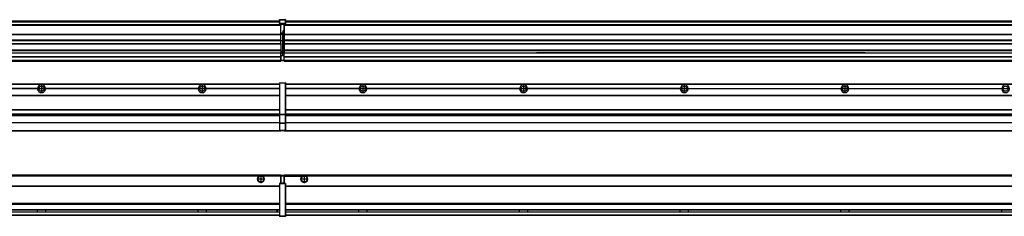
# Model space of a CAD drawing. Header units: inches. Extents: x -381 to 19228, y -418 to 176.
# Tile 31 of 37: x 14326 to 15552, y -154 to 90. Entities that reach past the tile are written whole.
import ezdxf

# ---------------------------------------------------------------- set-up
doc = ezdxf.new("R2010")
doc.units = ezdxf.units.IN
doc.linetypes.add('DOT_CENTER', pattern=[14, 12, -1, 0, -1])
doc.layers.add('1', color=7, linetype='Continuous')

# ---------------------------------------------------------------- blocks, each defined once
blk = doc.blocks.new('Modulos_intermedio__FL-14__10__29', base_point=(14655.2, -48))
at = {"color": 7, "linetype": 'Continuous'}
for p, q in [((14656.9, 10.5), (16049.2, 10.5)), ((14656.9, 10.2), (16049.2, 10.2)), ((14748.3, 4.8), (14656.9, 4.8)), ((14748.3, 4.5), (14656.9, 4.5)), ((14748.3, 4.2), (14656.9, 4.2)), ((14676.4, 10.5), (14676.5, 10.5)), ((14676.5, 10.5), (14683.9, 10.5)), ((14683.9, 10.5), (14683.9, 10.5)), ((14748.3, 4.5), (14748.3, 4.8)), ((14748.3, 4.2), (14748.3, 4.5)), ((14750.5, 6.1), (14750.4, 6)), ((14750.4, 2.9), (14750.5, 2.9)), ((14948.3, 4.8), (14758.1, 4.8)), ((14758.1, 4.8), (14758.1, 4.5)), ((14948.3, 4.5), (14758.1, 4.5)), ((14758.1, 4.5), (14758.1, 4.2)), ((14948.3, 4.2), (14758.1, 4.2)), ((14948.3, 4.5), (14948.3, 4.8)), ((14948.3, 4.2), (14948.3, 4.5)), ((15148.3, 4.8), (14958.1, 4.8)), ((14958.1, 4.8), (14958.1, 4.5)), ((15148.3, 4.5), (14958.1, 4.5)), ((14958.1, 4.5), (14958.1, 4.2)), ((15148.3, 4.2), (14958.1, 4.2)), ((15148.3, 4.5), (15148.3, 4.8)), ((15148.3, 4.2), (15148.3, 4.5)), ((15158.1, 4.8), (15348.3, 4.8)), ((15158.1, 4.8), (15158.1, 4.5)), ((15158.1, 4.5), (15158.1, 4.2)), ((15348.3, 4.5), (15158.1, 4.5)), ((15348.3, 4.2), (15158.1, 4.2)), ((15348.3, 4.5), (15348.3, 4.8)), ((15348.3, 4.2), (15348.3, 4.5)), ((15358.1, 4.8), (15358.1, 4.5)), ((15358.1, 4.8), (15548.3, 4.8)), ((15358.1, 4.5), (15358.1, 4.2)), ((15548.3, 4.5), (15358.1, 4.5)), ((15548.3, 4.2), (15358.1, 4.2)), ((15548.3, 4.5), (15548.3, 4.8)), ((15548.3, 4.2), (15548.3, 4.5)), ((14656.9, -3.5), (16049.2, -3.5)), ((14656.9, -3.8), (16049.2, -3.8)), ((16049.2, -4), (14656.9, -4)), ((14656.9, -21.5), (16049.2, -21.5)), ((14656.9, -21.8), (16049.2, -21.8)), ((14656.9, -26.7), (16049.2, -26.7)), ((14656.9, -26.8), (16049.2, -26.8)), ((14656.9, -28.4), (16049.2, -28.4)), ((14656.9, -28.5), (16049.2, -28.5)), ((14656.9, -28.7), (16049.2, -28.7)), ((14655.2, -47.5), (14655.2, -48)), ((14655.2, -48), (16051.2, -48)), ((14656.6, -47.5), (16049.4, -47.5)), ((16049.2, -38), (14656.9, -38)), ((16049.2, -38.1), (14656.9, -38.1))]:
    blk.add_line(p, q, dxfattribs=at)
for centre in [(14753.2, 4.5), (14953.2, 4.5), (15153.2, 4.5), (15353.2, 4.5), (15553.2, 4.5)]:
    blk.add_circle(centre, 3.15, dxfattribs=at)
for centre, start, end in [((14753.2, 4.5), 3.5101, 176.4899), ((14753.2, 4.5), 183.5101, 356.4899), ((14953.2, 4.5), 3.5101, 176.4899), ((14953.2, 4.5), 183.5101, 356.4899), ((15153.2, 4.5), 3.5101, 176.4899), ((15153.2, 4.5), 183.5101, 356.4899), ((15353.2, 4.5), 3.5101, 176.4899), ((15353.2, 4.5), 183.5101, 356.4899), ((15553.2, 4.5), 3.5101, 176.4899), ((15553.2, 4.5), 183.5101, 356.4899)]:
    blk.add_arc(centre, 4.9, start, end, dxfattribs=at)
at = {"layer": '1', "color": 2, "linetype": 'DOT_CENTER'}
for p, q in [((14757.3, 4.5), (14749, 4.5)), ((14753.2, 8.6), (14753.2, 0.3)), ((14957.3, 4.5), (14949, 4.5)), ((14953.2, 8.6), (14953.2, 0.3)), ((15157.3, 4.5), (15149, 4.5)), ((15153.2, 8.6), (15153.2, 0.3)), ((15357.3, 4.5), (15349, 4.5)), ((15353.2, 8.6), (15353.2, 0.3)), ((15557.3, 4.5), (15549, 4.5))]:
    blk.add_line(p, q, dxfattribs=at)
blk = doc.blocks.new('Modulos_intermedio__FL-14__9__30', base_point=(13255.2, -48))
at = {"color": 7, "linetype": 'Continuous'}
for p, q in [((13256.9, 10.5), (14649.2, 10.5)), ((13256.9, 10.2), (14649.2, 10.2)), ((14348.3, 4.8), (14158.1, 4.8)), ((14348.3, 4.5), (14158.1, 4.5)), ((14348.3, 4.2), (14158.1, 4.2)), ((14348.3, 4.8), (14348.3, 4.5)), ((14348.3, 4.5), (14348.3, 4.2)), ((14358.1, 4.5), (14358.1, 4.8)), ((14548.3, 4.8), (14358.1, 4.8)), ((14358.1, 4.2), (14358.1, 4.5)), ((14548.3, 4.5), (14358.1, 4.5)), ((14548.3, 4.2), (14358.1, 4.2)), ((14548.3, 4.8), (14548.3, 4.5)), ((14548.3, 4.5), (14548.3, 4.2)), ((14649.2, 4.8), (14558.1, 4.8)), ((14558.1, 4.5), (14558.1, 4.8)), ((14649.2, 4.5), (14558.1, 4.5)), ((14558.1, 4.2), (14558.1, 4.5)), ((14649.2, 4.2), (14558.1, 4.2)), ((14622.4, 10.5), (14622.5, 10.5)), ((14622.5, 10.5), (14629.9, 10.5)), ((14629.9, 10.5), (14629.9, 10.5)), ((14649.2, 11.9), (14649.3, 11.9)), ((14649.2, 11.8), (14649.2, 11.9)), ((14649.2, 11.8), (14649.2, 11.8)), ((14649.2, 11.7), (14649.2, 11.8)), ((14649.2, 11.7), (14649.2, 11.5)), ((14649.2, 11.5), (14649.4, 11.5)), ((14649.2, 11.5), (14649.2, -27.2)), ((14649.3, 12), (14649.4, 12)), ((14649.3, 11.9), (14649.3, 12)), ((14649.3, 11.9), (14649.3, 11.9)), ((14649.4, 12), (14649.4, 11.5)), ((14649.4, 12), (14649.4, 12)), ((14649.4, 12), (14656.6, 12)), ((14656.6, 11.5), (14649.4, 11.5)), ((14649.4, 11.5), (14649.4, -27.2)), ((14656.6, 12), (14656.6, 11.5)), ((14656.7, 12), (14656.6, 12)), ((14656.9, 11.5), (14656.6, 11.5)), ((14656.6, 11.5), (14656.6, -27.2)), ((14656.7, 12), (14656.7, 12)), ((14656.8, 11.9), (14656.7, 12)), ((14656.8, 11.9), (14656.8, 11.9)), ((14656.8, 11.9), (14656.8, 11.9)), ((14656.9, 11.8), (14656.8, 11.9)), ((14656.9, 11.8), (14656.9, 11.8)), ((14656.9, 11.7), (14656.9, 11.8)), ((14656.9, 11.7), (14656.9, 11.5)), ((14656.9, 11.5), (14656.9, -27.2)), ((13256.9, -3.5), (14649.2, -3.5)), ((13256.9, -3.8), (14649.2, -3.8)), ((14649.2, -4), (13256.9, -4)), ((13256.9, -21.5), (14649.2, -21.5)), ((13256.9, -21.8), (14649.2, -21.8)), ((13256.9, -26.7), (14649.2, -26.7)), ((13256.9, -26.8), (14649.2, -26.8)), ((13256.9, -28.4), (14649.2, -28.4)), ((13256.9, -28.5), (14649.2, -28.5)), ((13256.9, -28.7), (14649.2, -28.7)), ((14649.2, -27.2), (14649.2, -27.5)), ((14649.2, -27.2), (14649.4, -27.2)), ((14649.2, -27.5), (14649.2, -38.2)), ((14649.2, -27.5), (14649.2, -27.6)), ((14649.2, -27.5), (14649.2, -27.5)), ((14649.2, -27.6), (14649.3, -27.6)), ((14649.3, -27.6), (14649.4, -27.6)), ((14649.3, -27.6), (14649.3, -27.6)), ((14649.3, -27.6), (14649.3, -27.6)), ((14649.4, -27.2), (14656.6, -27.2)), ((14649.4, -27.2), (14649.4, -27.6)), ((14649.4, -27.6), (14656.6, -27.6)), ((14649.4, -27.6), (14649.4, -38.3)), ((14649.4, -27.6), (14649.4, -27.6)), ((14656.6, -27.2), (14656.6, -27.6)), ((14656.9, -27.2), (14656.6, -27.2)), ((14656.6, -27.6), (14656.6, -38.3)), ((14656.7, -27.6), (14656.6, -27.6)), ((14656.7, -27.6), (14656.7, -27.6)), ((14656.8, -27.6), (14656.7, -27.6)), ((14656.9, -27.5), (14656.8, -27.6)), ((14656.8, -27.6), (14656.8, -27.6)), ((14656.8, -27.6), (14656.8, -27.6)), ((14656.9, -27.2), (14656.9, -27.5)), ((14656.9, -27.5), (14656.9, -38.2)), ((14656.9, -27.5), (14656.9, -27.5)), ((13255.2, -48), (14651.2, -48)), ((13256.6, -47.5), (14649.4, -47.5)), ((14649.2, -38), (13256.9, -38)), ((14649.2, -38.1), (13256.9, -38.1)), ((14649.2, -38.2), (14649.2, -38.3)), ((14649.2, -38.2), (14649.2, -38.2)), ((14649.2, -38.2), (14649.2, -38.7)), ((14649.2, -38.3), (14649.3, -38.3)), ((14649.2, -38.7), (14649.2, -47)), ((14649.2, -38.7), (14649.4, -38.7)), ((14649.2, -47), (14649.2, -47.3)), ((14649.2, -47), (14649.4, -47)), ((14649.2, -47.3), (14649.2, -47.4)), ((14649.2, -47.3), (14649.2, -47.3)), ((14649.2, -47.4), (14649.3, -47.5)), ((14649.2, -47.4), (14649.2, -47.4)), ((14649.3, -38.3), (14649.4, -38.3)), ((14649.3, -38.3), (14649.3, -38.3)), ((14649.3, -38.3), (14649.3, -38.3)), ((14649.3, -47.5), (14649.4, -47.5)), ((14649.3, -47.5), (14649.3, -47.5)), ((14649.3, -47.5), (14649.3, -47.5)), ((14649.4, -38.3), (14649.4, -38.3)), ((14649.4, -38.3), (14649.4, -38.7)), ((14656.6, -38.3), (14649.4, -38.3)), ((14649.4, -38.7), (14649.4, -47)), ((14656.6, -38.7), (14649.4, -38.7)), ((14649.4, -47), (14649.4, -47.5)), ((14649.4, -47), (14656.6, -47)), ((14649.4, -47.5), (14656.6, -47.5)), ((14649.4, -47.5), (14649.4, -47.5)), ((14651.2, -47.5), (14651.2, -48)), ((14656.7, -38.3), (14656.6, -38.3)), ((14656.6, -38.3), (14656.6, -38.7)), ((14656.6, -38.7), (14656.6, -47)), ((14656.9, -38.7), (14656.6, -38.7)), ((14656.9, -47), (14656.6, -47)), ((14656.6, -47), (14656.6, -47.5)), ((14656.7, -47.5), (14656.6, -47.5)), ((14656.7, -38.3), (14656.7, -38.3)), ((14656.8, -38.3), (14656.7, -38.3)), ((14656.7, -47.5), (14656.7, -47.5)), ((14656.8, -47.5), (14656.7, -47.5)), ((14656.9, -38.2), (14656.8, -38.3)), ((14656.8, -38.3), (14656.8, -38.3)), ((14656.8, -38.3), (14656.8, -38.3)), ((14656.8, -47.4), (14656.8, -47.5)), ((14656.9, -47.4), (14656.8, -47.4)), ((14656.8, -47.5), (14656.8, -47.5)), ((14656.9, -38.2), (14656.9, -38.2)), ((14656.9, -38.2), (14656.9, -38.7)), ((14656.9, -38.7), (14656.9, -47)), ((14656.9, -47), (14656.9, -47.3)), ((14656.9, -47.3), (14656.9, -47.4)), ((14656.9, -47.3), (14656.9, -47.3))]:
    blk.add_line(p, q, dxfattribs=at)
for centre in [(14353.2, 4.5), (14553.2, 4.5)]:
    blk.add_circle(centre, 3.15, dxfattribs=at)
for centre, start, end in [((14353.2, 4.5), 3.5101, 176.4899), ((14353.2, 4.5), 183.5101, 356.4899), ((14553.2, 4.5), 3.5101, 176.4899), ((14553.2, 4.5), 183.5101, 356.4899)]:
    blk.add_arc(centre, 4.9, start, end, dxfattribs=at)
at = {"layer": '1', "color": 2, "linetype": 'DOT_CENTER'}
for p, q in [((14357.3, 4.5), (14349, 4.5)), ((14353.2, 8.6), (14353.2, 0.3)), ((14557.3, 4.5), (14549, 4.5)), ((14553.2, 8.6), (14553.2, 0.3))]:
    blk.add_line(p, q, dxfattribs=at)
blk = doc.blocks.new('F-182__31', base_point=(621.1, -76))
for name, p in [('Modulos_intermedio__FL-14__9__30', (13255.2, -48)), ('Modulos_intermedio__FL-14__10__29', (14655.2, -48))]:
    blk.add_blockref(name, p)
blk = doc.blocks.new('Alzado2', base_point=(2889, -32))
blk.add_blockref('F-182__31', (621.1, -76))
blk = doc.blocks.new('Modulos_intermedio__FL-14__10__50', base_point=(14655.2, 39))
at = {"color": 7, "linetype": 'Continuous'}
for p, q in [((14656.9, 89), (16049.2, 89)), ((14656.9, 89), (16049.2, 89)), ((14656.9, 88.4), (16049.2, 88.4)), ((14656.9, 88), (16049.2, 88)), ((14656.9, 87.7), (16049.2, 87.7)), ((14655.2, 84.5), (14655.2, 84)), ((14655.2, 84), (14655.2, 84)), ((14655.2, 84), (14655.2, 83.5)), ((16051.2, 84), (14655.2, 84)), ((14655.2, 84), (16051.2, 84)), ((14655.2, 83.5), (14655.2, 72.4)), ((14655.2, 83.5), (16051.2, 83.5)), ((14655.2, 72.4), (14655.2, 72.2)), ((14655.2, 72.4), (16051.2, 72.4)), ((14655.2, 72.2), (16051.2, 72.2)), ((14655.2, 72.2), (14655.2, 64.8)), ((16051.2, 64.8), (14655.2, 64.8)), ((14655.2, 64.8), (14655.2, 64.5)), ((14655.2, 64.5), (14655.2, 60.9)), ((14655.2, 64.5), (16051.2, 64.5)), ((14655.2, 60.9), (14655.2, 60.4)), ((14655.2, 60.9), (16051.2, 60.9)), ((14655.2, 60.4), (16051.2, 60.4)), ((14655.2, 60.4), (14655.2, 59.4)), ((14655.2, 59.4), (14655.2, 53.1)), ((14655.2, 53.1), (14655.2, 51.5)), ((14655.2, 53.1), (16051.2, 53.1)), ((16051.2, 51.5), (14655.2, 51.5)), ((14655.2, 51.5), (14655.2, 51.4)), ((14655.2, 51.4), (14655.2, 49.2)), ((14655.2, 49.2), (14655.2, 49.2)), ((14655.2, 44.5), (14655.2, 49.2)), ((14655.2, 49.2), (14969.4, 49.2)), ((14655.2, 49.2), (14969.4, 49.2)), ((14978.2, 49.2), (14969.4, 49.2)), ((14969.4, 49.2), (14969.4, 49.2)), ((14969.4, 49.2), (14978.2, 49.2)), ((14969.4, 49.2), (14978.2, 49.2)), ((14969.4, 49.2), (14969.4, 49.2)), ((14978.2, 49.2), (14978.2, 49.2)), ((14978.2, 49.2), (14978.2, 49.2)), ((14978.2, 49.2), (15169.4, 49.2)), ((15169.4, 49.2), (14978.2, 49.2)), ((15169.4, 49.2), (15169.4, 49.2)), ((15169.4, 49.2), (15169.4, 49.2)), ((15169.4, 49.2), (15178.2, 49.2)), ((15178.2, 49.2), (15169.4, 49.2)), ((15169.4, 49.2), (15178.2, 49.2)), ((15178.2, 49.2), (15369.4, 49.2)), ((15369.4, 49.2), (15178.2, 49.2)), ((15178.2, 49.2), (15178.2, 49.2)), ((15178.2, 49.2), (15178.2, 49.2)), ((15369.4, 49.2), (15369.4, 49.2)), ((15369.4, 49.2), (15369.4, 49.2)), ((15369.4, 49.2), (15378.2, 49.2)), ((15369.4, 49.2), (15378.2, 49.2)), ((15378.2, 49.2), (15369.4, 49.2)), ((15378.2, 49.2), (15378.2, 49.2)), ((15378.2, 49.2), (15378.2, 49.2)), ((15378.2, 49.2), (16051.2, 49.2)), ((15378.2, 49.2), (16051.2, 49.2)), ((14655.2, 44.5), (14655.2, 44)), ((14655.2, 44.5), (16051.1, 44.5)), ((14655.2, 40), (14655.2, 44)), ((14655.2, 44), (16051.1, 44)), ((14655.2, 40), (14655.2, 39.5)), ((14655.2, 40), (16051.1, 40)), ((14655.2, 39.5), (14655.2, 39.2)), ((14655.2, 39.5), (16051.1, 39.5)), ((14655.2, 39.2), (14655.2, 39)), ((14655.2, 39.2), (16051.1, 39.2)), ((14655.2, 39), (16051.1, 39))]:
    blk.add_line(p, q, dxfattribs=at)
blk = doc.blocks.new('Modulos_intermedio__FL-14__9__51', base_point=(13255.2, 39))
at = {"color": 7, "linetype": 'Continuous'}
for p, q in [((13256.9, 89), (14649.2, 89)), ((13256.9, 89), (14649.2, 89)), ((13256.9, 88.4), (14649.2, 88.4)), ((13256.9, 88), (14649.2, 88)), ((13256.9, 87.7), (14649.2, 87.7)), ((14649.2, 90.4), (14649.3, 90.4)), ((14649.2, 90.3), (14649.2, 90.4)), ((14649.2, 90.3), (14649.3, 90.3)), ((14649.2, 90.2), (14649.2, 90.3)), ((14649.2, 90.3), (14649.2, 90.3)), ((14649.2, 90.2), (14649.2, 90.3)), ((14649.2, 90.2), (14649.2, 85.3)), ((14649.2, 90.2), (14649.2, 90.2)), ((14649.2, 90.2), (14649.2, 90.2)), ((14649.2, 90.2), (14649.2, 90.2)), ((14649.3, 90.5), (14649.4, 90.5)), ((14649.3, 90.4), (14649.3, 90.5)), ((14649.3, 90.4), (14649.4, 90.4)), ((14649.3, 90.3), (14649.3, 90.4)), ((14649.3, 90.4), (14649.3, 90.4)), ((14649.3, 90.3), (14649.3, 90.3)), ((14649.4, 90.5), (14656.6, 90.5)), ((14649.4, 90.5), (14649.4, 90.4)), ((14649.4, 90.5), (14649.4, 90.5)), ((14649.4, 90.4), (14656.6, 90.4)), ((14649.4, 90.4), (14649.4, 85.6)), ((14649.4, 90.4), (14649.4, 90.4)), ((14656.6, 90.5), (14656.6, 90.4)), ((14656.7, 90.5), (14656.6, 90.5)), ((14656.6, 90.4), (14656.6, 85.6)), ((14656.7, 90.4), (14656.6, 90.4)), ((14656.7, 90.5), (14656.7, 90.5)), ((14656.8, 90.4), (14656.7, 90.5)), ((14656.7, 90.4), (14656.7, 90.4)), ((14656.8, 90.3), (14656.7, 90.4)), ((14656.8, 90.4), (14656.8, 90.4)), ((14656.8, 90.4), (14656.8, 90.4)), ((14656.9, 90.3), (14656.8, 90.4)), ((14656.8, 90.3), (14656.8, 90.3)), ((14656.8, 90.3), (14656.8, 90.3)), ((14656.9, 90.2), (14656.8, 90.3)), ((14656.9, 90.3), (14656.9, 90.3)), ((14656.9, 90.2), (14656.9, 90.3)), ((14656.9, 90.2), (14656.9, 85.3)), ((14656.9, 90.2), (14656.9, 90.2)), ((14656.9, 90.2), (14656.9, 90.2)), ((14656.9, 90.2), (14656.9, 90.2)), ((14651.2, 84), (13255.2, 84)), ((13255.2, 84), (14651.2, 84)), ((13255.2, 83.5), (14651.2, 83.5)), ((14649.2, 85.5), (14649.3, 85.5)), ((14649.2, 85.4), (14649.2, 85.5)), ((14649.3, 85.4), (14649.2, 85.4)), ((14649.2, 85.4), (14649.2, 85.4)), ((14649.2, 85.3), (14649.2, 85.4)), ((14649.2, 85.4), (14649.3, 85.4)), ((14649.2, 85.3), (14649.2, 85.4)), ((14649.2, 85.3), (14649.2, 85.2)), ((14649.2, 85.3), (14649.2, 85.3)), ((14649.2, 85.2), (14649.2, 85.3)), ((14649.2, 85.2), (14649.2, 85)), ((14649.2, 85), (14649.4, 85)), ((14649.2, 85), (14649.2, 84.7)), ((14649.2, 84.7), (14649.2, 84.7)), ((14649.2, 84.6), (14649.2, 84.7)), ((14649.2, 84.6), (14649.2, 84.6)), ((14649.3, 84.5), (14649.2, 84.6)), ((14649.3, 85.5), (14649.4, 85.6)), ((14649.3, 85.5), (14649.3, 85.4)), ((14649.3, 85.5), (14649.3, 85.5)), ((14649.3, 85.5), (14649.3, 85.5)), ((14649.3, 85.5), (14649.4, 85.5)), ((14649.3, 85.4), (14649.3, 85.5)), ((14649.3, 85.4), (14649.3, 85.4)), ((14649.3, 84.5), (14649.3, 84.5)), ((14649.3, 84.5), (14649.3, 84.5)), ((14649.4, 84.5), (14649.3, 84.5)), ((14649.4, 85.6), (14649.4, 85.5)), ((14656.6, 85.6), (14649.4, 85.6)), ((14649.4, 85.6), (14649.4, 85.6)), ((14649.4, 85.5), (14649.4, 85)), ((14649.4, 85.5), (14656.6, 85.5)), ((14649.4, 85.5), (14649.4, 85.5)), ((14649.4, 85), (14649.4, 84.5)), ((14649.4, 85), (14651.2, 85)), ((14649.4, 84.5), (14651.2, 84.5)), ((14649.4, 84.5), (14649.4, 84.5)), ((14651.2, 85), (14654.9, 85)), ((14651.2, 85), (14651.2, 84)), ((14651.2, 84), (14651.2, 83.5)), ((14651.2, 72.4), (14651.2, 83.5)), ((14654.9, 76.4), (14653.4, 76.4)), ((14653.4, 76.4), (14653.4, 73.5)), ((14653.7, 76.4), (14653.7, 73.5)), ((14653.7, 76.3), (14654.9, 76.3)), ((14654.9, 85), (14654.9, 77.4)), ((14654.9, 85), (14656.6, 85)), ((14654.9, 84.5), (14656.6, 84.5)), ((14654.9, 79.7), (14655.2, 79.6)), ((14654.9, 78.1), (14655.2, 78.1)), ((14654.9, 77.6), (14655.2, 77.6)), ((14654.9, 77.4), (14655.2, 77.4)), ((14654.9, 76.4), (14655.2, 76.5)), ((14654.9, 76.3), (14654.9, 76.4)), ((14655.2, 76.3), (14654.9, 76.3)), ((14654.9, 64), (14654.9, 76.3)), ((14656.7, 85.6), (14656.6, 85.6)), ((14656.6, 85.6), (14656.6, 85.5)), ((14656.7, 85.5), (14656.6, 85.5)), ((14656.6, 85.5), (14656.6, 85)), ((14656.9, 85), (14656.6, 85)), ((14656.6, 85), (14656.6, 84.5)), ((14656.6, 84.5), (14656.7, 84.5)), ((14656.7, 85.5), (14656.7, 85.6)), ((14656.7, 85.5), (14656.8, 85.4)), ((14656.8, 85.5), (14656.7, 85.5)), ((14656.7, 85.5), (14656.7, 85.5)), ((14656.8, 85.4), (14656.7, 85.5)), ((14656.7, 84.5), (14656.8, 84.5)), ((14656.7, 84.5), (14656.7, 84.5)), ((14656.8, 85.5), (14656.8, 85.5)), ((14656.8, 85.5), (14656.8, 85.5)), ((14656.9, 85.4), (14656.8, 85.5)), ((14656.8, 85.4), (14656.8, 85.4)), ((14656.8, 85.4), (14656.8, 85.4)), ((14656.8, 85.4), (14656.8, 85.4)), ((14656.9, 85.3), (14656.8, 85.4)), ((14656.8, 84.6), (14656.9, 84.6)), ((14656.8, 84.5), (14656.8, 84.6)), ((14656.8, 84.5), (14656.8, 84.5)), ((14656.9, 85.4), (14656.9, 85.4)), ((14656.9, 85.3), (14656.9, 85.4)), ((14656.9, 85.3), (14656.9, 85.2)), ((14656.9, 85.3), (14656.9, 85.3)), ((14656.9, 85.2), (14656.9, 85.3)), ((14656.9, 85.2), (14656.9, 85)), ((14656.9, 85), (14656.9, 84.7)), ((14656.9, 84.7), (14656.9, 84.7)), ((14656.9, 84.6), (14656.9, 84.7)), ((13255.2, 72.4), (14651.2, 72.4)), ((13255.2, 72.2), (14651.2, 72.2)), ((14651.2, 64.8), (13255.2, 64.8)), ((13255.2, 64.5), (14651.2, 64.5)), ((14653.4, 73.5), (14651.2, 73.5)), ((14653.4, 73), (14651.2, 73)), ((14651.2, 72.5), (14653.4, 72.5)), ((14651.2, 72.4), (14651.2, 72.2)), ((14651.2, 64.8), (14651.2, 72.2)), ((14651.2, 64.8), (14651.2, 64.5)), ((14651.2, 60.9), (14651.2, 64.5)), ((14653.4, 64), (14651.2, 64)), ((14653.4, 73), (14653.4, 73.5)), ((14653.4, 73.5), (14653.7, 73.5)), ((14653.4, 73), (14653.4, 72.5)), ((14653.7, 72.5), (14653.4, 72.5)), ((14653.4, 72.5), (14653.4, 64)), ((14653.4, 64), (14653.7, 64)), ((14653.4, 51), (14653.4, 64)), ((14653.7, 73.2), (14653.7, 73.5)), ((14653.7, 73.2), (14653.7, 73.2)), ((14653.7, 73.2), (14653.7, 72.5)), ((14653.7, 64), (14653.7, 72.5)), ((14653.7, 64), (14654.9, 64)), ((14653.7, 51), (14653.7, 64)), ((14655.2, 64), (14654.9, 64)), ((14654.9, 49.6), (14654.9, 64)), ((13255.2, 60.9), (14651.2, 60.9)), ((13255.2, 60.4), (14651.2, 60.4)), ((13255.2, 53.1), (14651.2, 53.1)), ((14651.2, 51.5), (13255.2, 51.5)), ((13978.2, 49.2), (14651.2, 49.2)), ((13978.2, 49.2), (14651.2, 49.2)), ((14651.2, 60.9), (14651.2, 60.4)), ((14651.2, 60.4), (14651.2, 59.4)), ((14651.2, 59.4), (14651.2, 53.1)), ((14651.2, 53.1), (14651.2, 51.5)), ((14651.2, 51.5), (14651.2, 51.4)), ((14651.2, 51.4), (14651.2, 49.2)), ((14653.4, 51), (14651.2, 51)), ((14653.4, 50), (14651.2, 50)), ((14651.2, 49.2), (14651.2, 49.2)), ((14651.2, 47.6), (14651.2, 49.2)), ((14653.4, 51), (14653.7, 51)), ((14653.4, 50), (14653.4, 51)), ((14653.4, 50), (14653.4, 49)), ((14653.7, 49.7), (14653.7, 51)), ((14653.7, 49.7), (14653.7, 49)), ((14653.7, 49.6), (14654.9, 49.6)), ((14655.2, 49.6), (14654.9, 49.6)), ((14654.9, 48.9), (14654.9, 49.6)), ((13255.2, 44.5), (14651.1, 44.5)), ((13255.2, 44), (14651.1, 44)), ((13255.2, 40), (14651.1, 40)), ((13255.2, 39.5), (14651.1, 39.5)), ((13255.2, 39.2), (14651.1, 39.2)), ((13255.2, 39), (14651.1, 39)), ((14651.1, 44.5), (14651.1, 47.6)), ((14651.1, 47.6), (14651.2, 47.6)), ((14651.1, 45.5), (14651.2, 45.5)), ((14651.1, 44.5), (14651.2, 44.5)), ((14651.1, 44.5), (14651.1, 44)), ((14651.1, 40), (14651.1, 44)), ((14651.2, 40.5), (14651.1, 40.5)), ((14651.1, 40), (14651.1, 39.5)), ((14651.1, 39.2), (14651.1, 39.5)), ((14651.1, 39.2), (14651.1, 39)), ((14653.4, 49), (14651.2, 49)), ((14653.4, 47.9), (14651.2, 47.9)), ((14651.2, 46), (14651.2, 47.6)), ((14651.2, 46), (14651.2, 40)), ((14651.2, 46), (14653.4, 46)), ((14651.2, 40), (14651.2, 39.5)), ((14651.2, 40), (14654.6, 40)), ((14651.2, 39.5), (14654.6, 39.5)), ((14653.7, 49), (14653.4, 49)), ((14653.4, 47.9), (14653.4, 49)), ((14653.4, 46), (14653.4, 47.9)), ((14653.4, 47.9), (14653.5, 47.9)), ((14653.4, 46), (14654.9, 46)), ((14653.5, 47.9), (14653.6, 47.8)), ((14653.6, 47.8), (14653.7, 47.8)), ((14653.7, 47.7), (14653.7, 49)), ((14653.7, 48.9), (14654.9, 48.9)), ((14653.7, 47.8), (14653.7, 47.7)), ((14653.7, 46), (14653.7, 47.7)), ((14655.2, 45.1), (14654.6, 44.9)), ((14654.6, 44.9), (14654.6, 40)), ((14654.6, 40), (14654.6, 39.5)), ((14654.9, 40), (14654.6, 40)), ((14654.9, 48.9), (14655.2, 48.8)), ((14654.9, 48.9), (14654.9, 47.3)), ((14654.9, 47.3), (14654.9, 46)), ((14655.2, 45.9), (14654.9, 46)), ((14654.9, 45), (14655.2, 45.1)), ((14654.9, 45), (14654.9, 40)), ((14654.9, 44.8), (14655.2, 44.9)), ((14654.9, 41.3), (14655.2, 41.4)), ((14654.9, 40.8), (14655.2, 40.9)), ((14654.9, 40), (14654.9, 39.7))]:
    blk.add_line(p, q, dxfattribs=at)
for centre, start, end in [((14653.4, 73.2), 270, 0), ((14653.4, 49.7), 0, 90), ((14654.6, 39.7), 270, 0)]:
    blk.add_arc(centre, 0.25, start, end, dxfattribs=at)
blk = doc.blocks.new('F-182__52', base_point=(621.1, 39))
for name, p in [('Modulos_intermedio__FL-14__9__51', (13255.2, 39)), ('Modulos_intermedio__FL-14__10__50', (14655.2, 39))]:
    blk.add_blockref(name, p)
blk = doc.blocks.new('Inferior2', base_point=(2889, 64.7))
blk.add_blockref('F-182__52', (621.1, 39))
blk = doc.blocks.new('Modulos_intermedio__FL-14__10__69', base_point=(14655.2, -154.5))
at = {"color": 7, "linetype": 'Continuous'}
for p, q in [((14655.2, -103), (14655.2, -104.5)), ((14655.2, -103), (16051.1, -103)), ((14655.2, -104.5), (14677.8, -104.5)), ((14655.2, -104.5), (14655.2, -113.5)), ((14677.8, -104.5), (14678.7, -104)), ((14678.7, -104), (14680.2, -103.7)), ((14680.2, -103.7), (14681.6, -104)), ((14681.6, -104), (14682.6, -104.5)), ((16023.8, -104.5), (14682.6, -104.5)), ((14656.9, -116.7), (16049.2, -116.7)), ((14656.9, -117), (16049.2, -117)), ((16049.2, -117.2), (14656.9, -117.2)), ((16049.2, -138.7), (14656.9, -138.7)), ((16049.2, -139), (14656.9, -139)), ((14656.9, -139.2), (16049.2, -139.2)), ((14656.9, -146), (16049.2, -146)), ((14656.9, -146.2), (16049.2, -146.2)), ((14748.3, -146.3), (14748.3, -146.2)), ((14748.3, -146.4), (14748.3, -146.3)), ((14748.3, -147.1), (14748.3, -146.4)), ((14748.3, -147.6), (14748.3, -147.1)), ((14758.1, -146.2), (14758.1, -146.3)), ((14758.1, -146.3), (14758.1, -146.7)), ((14758.1, -146.3), (14758.1, -146.3)), ((14758.1, -146.7), (14758.1, -147.7)), ((14948.3, -146.3), (14948.3, -146.2)), ((14948.3, -146.4), (14948.3, -146.3)), ((14948.3, -147), (14948.3, -146.4)), ((14948.3, -147.2), (14948.3, -147)), ((14958.1, -146.2), (14958.1, -146.3)), ((14958.1, -146.3), (14958.1, -146.7)), ((14958.1, -146.3), (14958.1, -146.3)), ((14958.1, -146.7), (14958.1, -147.7)), ((15148.3, -146.3), (15148.3, -146.2)), ((15148.3, -146.4), (15148.3, -146.3)), ((15148.3, -147), (15148.3, -146.4)), ((15148.3, -147.2), (15148.3, -147)), ((15158.1, -146.2), (15158.1, -146.3)), ((15158.1, -146.3), (15158.1, -146.7)), ((15158.1, -146.3), (15158.1, -146.3)), ((15158.1, -146.7), (15158.1, -147.7)), ((15348.3, -146.3), (15348.3, -146.2)), ((15348.3, -146.4), (15348.3, -146.3)), ((15348.3, -147), (15348.3, -146.4)), ((15348.3, -147.2), (15348.3, -147)), ((15358.1, -146.2), (15358.1, -146.3)), ((15358.1, -146.3), (15358.1, -146.7)), ((15358.1, -146.3), (15358.1, -146.3)), ((15358.1, -146.7), (15358.1, -147.7)), ((15548.3, -146.2), (15548.3, -146.3)), ((15548.3, -146.3), (15548.3, -146.5)), ((15548.3, -146.5), (15548.3, -147.1)), ((15548.3, -147.1), (15548.3, -147.7)), ((14656.9, -148.7), (16049.2, -148.7)), ((14656.9, -149), (16049.2, -149)), ((14656.9, -152.7), (16049.2, -152.7)), ((14656.9, -153), (16049.2, -153)), ((14748.3, -148.6), (14748.3, -147.6)), ((14748.3, -148.7), (14748.3, -148.6)), ((14758.1, -147.7), (14758.1, -148.4)), ((14758.1, -148.4), (14758.1, -148.6)), ((14758.1, -148.6), (14758.1, -148.7)), ((14758.1, -148.6), (14758.1, -148.6)), ((14948.3, -147.9), (14948.3, -147.2)), ((14948.3, -148.4), (14948.3, -147.9)), ((14948.3, -148.6), (14948.3, -148.4)), ((14948.3, -148.7), (14948.3, -148.6)), ((14958.1, -147.7), (14958.1, -148.4)), ((14958.1, -148.4), (14958.1, -148.6)), ((14958.1, -148.6), (14958.1, -148.7)), ((14958.1, -148.6), (14958.1, -148.6)), ((15148.3, -147.9), (15148.3, -147.2)), ((15148.3, -148.4), (15148.3, -147.9)), ((15148.3, -148.6), (15148.3, -148.4)), ((15148.3, -148.7), (15148.3, -148.6)), ((15158.1, -147.7), (15158.1, -148.4)), ((15158.1, -148.4), (15158.1, -148.6)), ((15158.1, -148.6), (15158.1, -148.7)), ((15158.1, -148.6), (15158.1, -148.6)), ((15348.3, -147.9), (15348.3, -147.2)), ((15348.3, -148.4), (15348.3, -147.9)), ((15348.3, -148.6), (15348.3, -148.4)), ((15348.3, -148.7), (15348.3, -148.6)), ((15358.1, -147.7), (15358.1, -148.4)), ((15358.1, -148.4), (15358.1, -148.6)), ((15358.1, -148.6), (15358.1, -148.7)), ((15358.1, -148.6), (15358.1, -148.6)), ((15548.3, -147.7), (15548.3, -148)), ((15548.3, -148), (15548.3, -148.6)), ((15548.3, -148.6), (15548.3, -148.7)), ((15548.3, -148.6), (15548.3, -148.6))]:
    blk.add_line(p, q, dxfattribs=at)
for radius in [4, 3.7]:
    blk.add_circle((14680.2, -108), radius, dxfattribs=at)
blk.add_arc((14680.2, -108), 4.25, 124.5603, 55.4397, dxfattribs=at)
at = {"layer": '1', "color": 2, "linetype": 'DOT_CENTER'}
for p, q in [((14685.2, -108), (14675.2, -108)), ((14680.2, -103), (14680.2, -113))]:
    blk.add_line(p, q, dxfattribs=at)
blk = doc.blocks.new('Modulos_intermedio__FL-14__9__70', base_point=(13255.2, -154.5))
at = {"color": 7, "linetype": 'Continuous'}
for p, q in [((13255.2, -103), (14651.1, -103)), ((14623.8, -104.5), (13282.6, -104.5)), ((14624.7, -104), (14623.8, -104.5)), ((14626.2, -103.7), (14624.7, -104)), ((14627.6, -104), (14626.2, -103.7)), ((14628.6, -104.5), (14627.6, -104)), ((14651.1, -104.5), (14628.6, -104.5)), ((14651.1, -104.5), (14651.1, -103)), ((14651.2, -104.5), (14651.1, -104.5)), ((14651.1, -111.6), (14651.1, -104.5)), ((14651.2, -105.5), (14651.1, -105.5)), ((14651.1, -109.5), (14651.2, -109.5)), ((14654.6, -103.5), (14651.2, -103.5)), ((14651.2, -103.5), (14651.2, -104)), ((14651.2, -104), (14654.6, -104)), ((14651.2, -104), (14651.2, -111.6)), ((14654.6, -103.5), (14654.6, -104)), ((14654.9, -104), (14654.6, -104)), ((14654.6, -104), (14654.6, -113)), ((14654.9, -103.7), (14654.9, -104)), ((14654.9, -104), (14654.9, -113)), ((14654.9, -104.8), (14655.2, -104.9)), ((14654.9, -106.5), (14655.2, -106.5)), ((14654.9, -107.5), (14655.2, -107.5)), ((13256.9, -116.7), (14649.2, -116.7)), ((13256.9, -117), (14649.2, -117)), ((14649.2, -117.2), (13256.9, -117.2)), ((14649.2, -113.6), (14649.3, -113.5)), ((14649.2, -113.6), (14649.2, -113.6)), ((14649.2, -113.7), (14649.2, -113.6)), ((14649.2, -113.7), (14649.2, -113.7)), ((14649.2, -113.7), (14649.2, -114)), ((14649.2, -114), (14649.4, -114)), ((14649.2, -114), (14649.2, -154)), ((14649.3, -113.5), (14649.4, -113.5)), ((14649.3, -113.5), (14649.3, -113.5)), ((14649.3, -113.5), (14649.3, -113.5)), ((14649.4, -113.5), (14649.4, -113.5)), ((14649.4, -113.5), (14649.4, -114)), ((14651.2, -113.5), (14649.4, -113.5)), ((14649.4, -114), (14649.4, -154)), ((14656.6, -114), (14649.4, -114)), ((14651.2, -111.6), (14651.1, -111.6)), ((14651.2, -113.5), (14651.2, -111.6)), ((14654.6, -113), (14651.2, -113)), ((14654.9, -113.5), (14651.2, -113.5)), ((14654.9, -113), (14654.6, -113)), ((14654.6, -113), (14654.6, -113.5)), ((14654.9, -111.9), (14655.2, -112)), ((14654.9, -113), (14654.9, -113.3)), ((14654.9, -113.3), (14654.9, -113.5)), ((14656.6, -113.5), (14654.9, -113.5)), ((14656.6, -113.5), (14656.6, -114)), ((14656.7, -113.5), (14656.6, -113.5)), ((14656.6, -114), (14656.6, -154)), ((14656.9, -114), (14656.6, -114)), ((14656.7, -113.5), (14656.7, -113.5)), ((14656.8, -113.5), (14656.7, -113.5)), ((14656.8, -113.5), (14656.8, -113.5)), ((14656.8, -113.6), (14656.8, -113.5)), ((14656.9, -113.6), (14656.8, -113.6)), ((14656.9, -113.7), (14656.9, -113.6)), ((14656.9, -113.7), (14656.9, -114)), ((14656.9, -113.7), (14656.9, -113.7)), ((14656.9, -114), (14656.9, -154)), ((14649.2, -138.7), (13256.9, -138.7)), ((14649.2, -139), (13256.9, -139)), ((13256.9, -139.2), (14649.2, -139.2)), ((13256.9, -146), (14649.2, -146)), ((13256.9, -146.2), (14649.2, -146.2)), ((14348.3, -146.3), (14348.3, -146.2)), ((14348.3, -146.4), (14348.3, -146.3)), ((14348.3, -147), (14348.3, -146.4)), ((14348.3, -147.2), (14348.3, -147)), ((14358.1, -146.2), (14358.1, -146.3)), ((14358.1, -146.3), (14358.1, -146.7)), ((14358.1, -146.3), (14358.1, -146.3)), ((14358.1, -146.7), (14358.1, -147.7)), ((14548.3, -146.3), (14548.3, -146.2)), ((14548.3, -146.4), (14548.3, -146.3)), ((14548.3, -147), (14548.3, -146.4)), ((14548.3, -147.2), (14548.3, -147)), ((14558.1, -146.2), (14558.1, -146.3)), ((14558.1, -146.3), (14558.1, -147.2)), ((14558.1, -146.3), (14558.1, -146.3)), ((14646.2, -146.4), (14646.5, -146.2)), ((14646.2, -146.7), (14646.2, -146.4)), ((14646.2, -146.7), (14646.2, -147.2)), ((14646.6, -146.2), (14646.6, -146.3)), ((14646.6, -146.3), (14646.6, -147)), ((14646.6, -147), (14646.6, -148.7)), ((13256.9, -148.7), (14649.2, -148.7)), ((13256.9, -149), (14649.2, -149)), ((13256.9, -152.7), (14649.2, -152.7)), ((13256.9, -153), (14649.2, -153)), ((14348.3, -147.9), (14348.3, -147.2)), ((14348.3, -148.2), (14348.3, -147.9)), ((14348.3, -148.6), (14348.3, -148.2)), ((14348.3, -148.7), (14348.3, -148.6)), ((14358.1, -147.7), (14358.1, -148.4)), ((14358.1, -148.4), (14358.1, -148.6)), ((14358.1, -148.6), (14358.1, -148.7)), ((14358.1, -148.6), (14358.1, -148.6)), ((14548.3, -147.9), (14548.3, -147.2)), ((14548.3, -148.2), (14548.3, -147.9)), ((14548.3, -148.6), (14548.3, -148.2)), ((14548.3, -148.7), (14548.3, -148.6)), ((14558.1, -147.2), (14558.1, -147.6)), ((14558.1, -147.6), (14558.1, -148.2)), ((14558.1, -148.2), (14558.1, -148.6)), ((14558.1, -148.6), (14558.1, -148.7)), ((14646.2, -147.2), (14646.2, -148.2)), ((14646.2, -148.5), (14646.2, -148.2)), ((14646.5, -148.7), (14646.2, -148.5)), ((14646.6, -148.7), (14646.6, -148.7)), ((14649.2, -154), (14649.2, -154.2)), ((14649.2, -154), (14649.4, -154)), ((14649.2, -154.2), (14649.2, -154.3)), ((14649.2, -154.3), (14649.2, -154.4)), ((14649.2, -154.3), (14649.2, -154.3)), ((14649.2, -154.4), (14649.3, -154.4)), ((14649.3, -154.4), (14649.3, -154.5)), ((14649.3, -154.4), (14649.3, -154.4)), ((14649.3, -154.5), (14649.4, -154.5)), ((14649.4, -154), (14649.4, -154.5)), ((14649.4, -154), (14656.6, -154)), ((14656.6, -154.5), (14649.4, -154.5)), ((14649.4, -154.5), (14649.4, -154.5)), ((14656.6, -154), (14656.6, -154.5)), ((14656.9, -154), (14656.6, -154)), ((14656.7, -154.5), (14656.6, -154.5)), ((14656.8, -154.4), (14656.7, -154.5)), ((14656.7, -154.5), (14656.7, -154.5)), ((14656.9, -154.3), (14656.8, -154.4)), ((14656.8, -154.4), (14656.8, -154.4)), ((14656.8, -154.4), (14656.8, -154.4)), ((14656.9, -154), (14656.9, -154.2)), ((14656.9, -154.2), (14656.9, -154.3)), ((14656.9, -154.3), (14656.9, -154.3))]:
    blk.add_line(p, q, dxfattribs=at)
for radius in [4, 3.7]:
    blk.add_circle((14626.2, -108), radius, dxfattribs=at)
for centre, radius, start, end in [((14626.2, -108), 4.25, 124.5603, 55.4397), ((14654.6, -103.7), 0.25, 0, 90)]:
    blk.add_arc(centre, radius, start, end, dxfattribs=at)
at = {"layer": '1', "color": 2, "linetype": 'DOT_CENTER'}
for p, q in [((14631.2, -108), (14621.2, -108)), ((14626.2, -103), (14626.2, -113))]:
    blk.add_line(p, q, dxfattribs=at)
blk = doc.blocks.new('F-182__71', base_point=(621.1, -154.5))
for name, p in [('Modulos_intermedio__FL-14__9__70', (13255.2, -154.5)), ('Modulos_intermedio__FL-14__10__69', (14655.2, -154.5))]:
    blk.add_blockref(name, p)
blk = doc.blocks.new('Superior1', base_point=(2889, -128.7))
blk.add_blockref('F-182__71', (621.1, -154.5))

msp = doc.modelspace()

# ---------------------------------------------------------------- block references
for name, p in [('Inferior2', (2889, 64.7)), ('Alzado2', (2889, -32)), ('Superior1', (2889, -128.7))]:
    msp.add_blockref(name, p)

doc.saveas('drawing.dxf')
